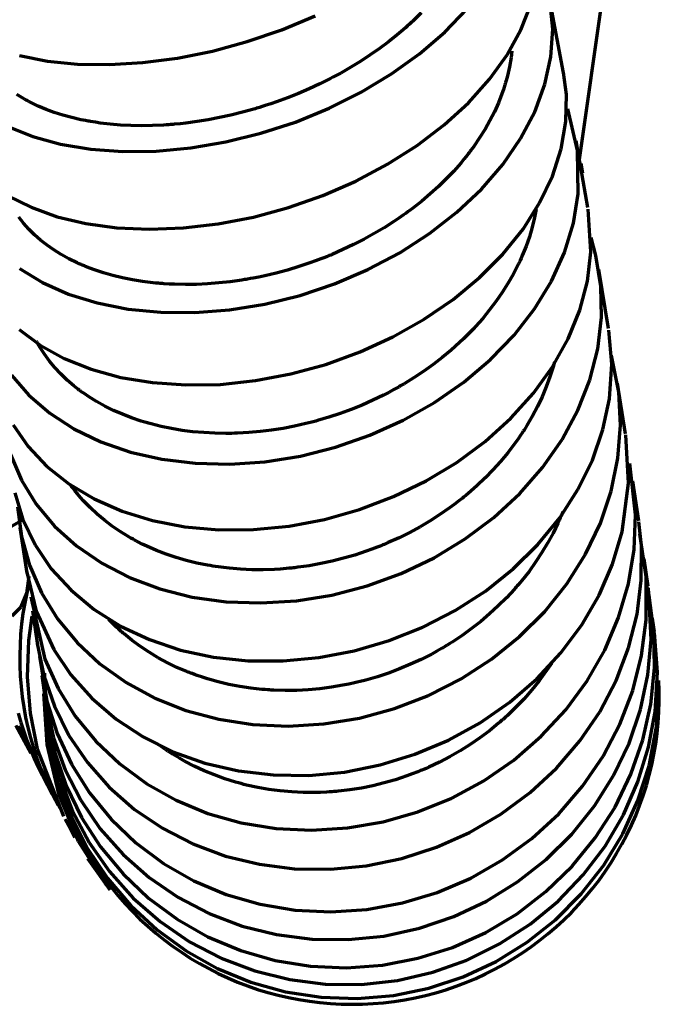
# Model space of a CAD drawing. Header units: millimetres. Extents: x 76 to 932, y 218 to 766.
# Tile 16 of 98: x 111 to 143, y 405 to 454. Entities that reach past the tile are written whole.
import ezdxf

# ---------------------------------------------------------------- set-up
doc = ezdxf.new("R2010")
doc.units = ezdxf.units.MM
doc.layers.add('Livello 1', color=18, linetype='Continuous', true_color=0x000000)

msp = doc.modelspace()

# ---------------------------------------------------------------- linework, layer by layer
at = {"layer": 'Livello 1', "color": 18, "lineweight": 70, "true_color": 0x000000}
for p, q in [((138.822, 447.333), (140.067, 456.057)), ((137.493, 453.817), (137.324, 455.422)), ((138.035, 451.654), (137.35, 455.284)), ((132.126, 453.679), (133.232, 454.833)), ((135.913, 453.792), (136.409, 455.059)), ((124.004, 453.796), (125.669, 454.494)), ((130.512, 454.212), (130.463, 454.166)), ((130.561, 454.258), (130.512, 454.212)), ((130.941, 454.632), (130.561, 454.258)), ((122.291, 453.207), (124.004, 453.796)), ((129.955, 453.715), (129.746, 453.538)), ((130.161, 453.894), (129.955, 453.715)), ((130.263, 453.983), (130.161, 453.894)), ((130.363, 454.074), (130.263, 453.983)), ((130.413, 454.12), (130.363, 454.074)), ((130.463, 454.166), (130.413, 454.12)), ((135.224, 452.543), (135.913, 453.792)), ((137.402, 452.452), (137.493, 453.817)), ((120.553, 452.734), (122.291, 453.207)), ((129.315, 453.196), (128.87, 452.864)), ((129.746, 453.538), (129.315, 453.196)), ((130.867, 452.593), (132.126, 453.679)), ((118.814, 452.385), (120.553, 452.734)), ((128.87, 452.864), (128.41, 452.54)), ((135.461, 452.734), (135.421, 452.406)), ((110.963, 452.508), (112.345, 452.236)), ((112.345, 452.236), (113.842, 452.085)), ((117.1, 452.159), (118.814, 452.385)), ((127.936, 452.229), (127.447, 451.93)), ((128.41, 452.54), (127.936, 452.229)), ((129.473, 451.594), (130.867, 452.593)), ((134.348, 451.33), (135.224, 452.543)), ((135.421, 452.406), (135.345, 451.954)), ((137.103, 451.079), (137.402, 452.452)), ((113.842, 452.085), (115.435, 452.06)), ((115.435, 452.06), (117.1, 452.159)), ((127.447, 451.93), (126.942, 451.64)), ((135.345, 451.954), (135.243, 451.506)), ((126.165, 451.235), (125.903, 451.104)), ((126.426, 451.365), (126.165, 451.235)), ((126.556, 451.432), (126.426, 451.365)), ((126.685, 451.503), (126.556, 451.432)), ((126.75, 451.538), (126.685, 451.503)), ((126.814, 451.57), (126.75, 451.538)), ((126.878, 451.605), (126.814, 451.57)), ((126.942, 451.64), (126.878, 451.605)), ((127.964, 450.688), (129.473, 451.594)), ((133.3, 450.162), (134.348, 451.33)), ((135.182, 451.277), (135.166, 451.22)), ((135.213, 451.39), (135.182, 451.277)), ((135.243, 451.506), (135.213, 451.39)), ((138.171, 450.575), (138.033, 451.665)), ((125.372, 450.857), (124.835, 450.628)), ((125.903, 451.104), (125.372, 450.857)), ((135.042, 450.825), (134.963, 450.6)), ((135.115, 451.051), (135.042, 450.825)), ((135.133, 451.108), (135.115, 451.051)), ((135.15, 451.164), (135.133, 451.108)), ((135.166, 451.22), (135.15, 451.164)), ((136.599, 449.718), (137.103, 451.079)), ((110.986, 450.473), (110.821, 450.578)), ((111.157, 450.37), (110.986, 450.473)), ((111.2, 450.346), (111.157, 450.37)), ((111.244, 450.321), (111.2, 450.346)), ((111.288, 450.296), (111.244, 450.321)), ((111.332, 450.271), (111.288, 450.296)), ((111.422, 450.226), (111.332, 450.271)), ((124.29, 450.409), (123.738, 450.204)), ((124.835, 450.628), (124.29, 450.409)), ((126.36, 449.887), (127.964, 450.688)), ((134.963, 450.6), (134.788, 450.155)), ((138.146, 449.227), (138.171, 450.575)), ((111.513, 450.176), (111.422, 450.226)), ((111.887, 449.996), (111.513, 450.176)), ((112.278, 449.834), (111.887, 449.996)), ((112.686, 449.682), (112.278, 449.834)), ((122.613, 449.845), (122.046, 449.686)), ((122.684, 449.866), (122.613, 449.845)), ((122.755, 449.887), (122.684, 449.866)), ((122.826, 449.908), (122.755, 449.887)), ((122.897, 449.929), (122.826, 449.908)), ((123.038, 449.972), (122.897, 449.929)), ((123.179, 450.017), (123.038, 449.972)), ((123.459, 450.109), (123.179, 450.017)), ((123.738, 450.204), (123.459, 450.109)), ((124.686, 449.203), (126.36, 449.887)), ((132.092, 449.061), (133.3, 450.162)), ((134.788, 450.155), (134.589, 449.714)), ((138.73, 447.781), (138.245, 449.852)), ((113.111, 449.548), (112.686, 449.682)), ((113.552, 449.425), (113.111, 449.548)), ((114.011, 449.319), (113.552, 449.425)), ((114.129, 449.294), (114.011, 449.319)), ((114.247, 449.273), (114.129, 449.294)), ((114.307, 449.259), (114.247, 449.273)), ((120.352, 449.315), (119.791, 449.224)), ((120.916, 449.421), (120.352, 449.315)), ((121.48, 449.545), (120.916, 449.421)), ((122.046, 449.686), (121.48, 449.545)), ((134.367, 449.277), (134.122, 448.843)), ((134.589, 449.714), (134.367, 449.277)), ((135.897, 448.384), (136.599, 449.718)), ((110.377, 448.973), (111.621, 448.476)), ((114.367, 449.248), (114.307, 449.259)), ((114.427, 449.238), (114.367, 449.248)), ((114.488, 449.227), (114.427, 449.238)), ((114.731, 449.188), (114.488, 449.227)), ((114.976, 449.153), (114.731, 449.188)), ((115.475, 449.093), (114.976, 449.153)), ((115.984, 449.051), (115.475, 449.093)), ((116.502, 449.026), (115.984, 449.051)), ((117.03, 449.019), (116.502, 449.026)), ((117.567, 449.026), (117.03, 449.019)), ((118.115, 449.051), (117.567, 449.026)), ((118.253, 449.058), (118.115, 449.051)), ((118.392, 449.068), (118.253, 449.058)), ((118.462, 449.072), (118.392, 449.068)), ((118.532, 449.079), (118.462, 449.072)), ((118.601, 449.086), (118.532, 449.079)), ((118.671, 449.09), (118.601, 449.086)), ((118.95, 449.118), (118.671, 449.09)), ((119.23, 449.15), (118.95, 449.118)), ((119.791, 449.224), (119.23, 449.15)), ((122.965, 448.642), (124.686, 449.203)), ((130.744, 448.035), (132.092, 449.061)), ((134.122, 448.843), (133.854, 448.416)), ((137.914, 447.866), (138.146, 449.227)), ((111.621, 448.476), (113.002, 448.102)), ((121.22, 448.211), (122.965, 448.642)), ((133.854, 448.416), (133.563, 447.993)), ((135.01, 447.093), (135.897, 448.384)), ((113.002, 448.102), (114.499, 447.851)), ((114.499, 447.851), (116.093, 447.735)), ((117.76, 447.756), (119.477, 447.915)), ((119.477, 447.915), (121.22, 448.211)), ((129.273, 447.1), (130.744, 448.035)), ((133.487, 447.887), (133.409, 447.781)), ((133.563, 447.993), (133.487, 447.887)), ((137.478, 446.507), (137.914, 447.866)), ((139.246, 444.952), (138.658, 448.268)), ((116.093, 447.735), (117.76, 447.756)), ((133.085, 447.368), (132.916, 447.163)), ((133.249, 447.573), (133.085, 447.368)), ((133.29, 447.626), (133.249, 447.573)), ((133.33, 447.675), (133.29, 447.626)), ((133.37, 447.728), (133.33, 447.675)), ((133.409, 447.781), (133.37, 447.728)), ((138.76, 445.636), (138.73, 447.781)), ((127.7, 446.267), (129.273, 447.1)), ((132.916, 447.163), (132.563, 446.765)), ((133.948, 445.865), (135.01, 447.093)), ((138.987, 446.663), (138.912, 447.139)), ((132.192, 446.373), (131.803, 445.996)), ((132.563, 446.765), (132.192, 446.373)), ((136.842, 445.174), (137.478, 446.507)), ((126.047, 445.548), (127.7, 446.267)), ((131.803, 445.996), (131.396, 445.625)), ((132.728, 444.715), (133.948, 445.865)), ((110.382, 445.537), (111.531, 444.959)), ((124.339, 444.948), (126.047, 445.548)), ((131.396, 445.625), (130.971, 445.266)), ((138.519, 444.168), (138.76, 445.636)), ((111.531, 444.959), (112.829, 444.493)), ((122.597, 444.475), (124.339, 444.948)), ((130.47, 444.87), (130.413, 444.828)), ((130.527, 444.916), (130.47, 444.87)), ((130.971, 445.266), (130.527, 444.916)), ((136.018, 443.876), (136.842, 445.174)), ((111.156, 444.168), (110.92, 444.468)), ((112.829, 444.493), (114.257, 444.154)), ((120.847, 444.137), (122.597, 444.475)), ((129.83, 444.412), (129.592, 444.253)), ((130.065, 444.578), (129.83, 444.412)), ((130.182, 444.659), (130.065, 444.578)), ((130.298, 444.743), (130.182, 444.659)), ((130.355, 444.786), (130.298, 444.743)), ((130.413, 444.828), (130.355, 444.786)), ((131.366, 443.653), (132.728, 444.715)), ((136.589, 444.447), (136.472, 443.971)), ((136.67, 444.86), (136.589, 444.447)), ((139.391, 442.743), (139.263, 444.86)), ((111.283, 444.02), (111.156, 444.168)), ((111.416, 443.876), (111.283, 444.02)), ((114.257, 444.154), (115.795, 443.943)), ((115.795, 443.943), (117.422, 443.872)), ((117.422, 443.872), (119.114, 443.936)), ((119.114, 443.936), (120.847, 444.137)), ((129.107, 443.943), (128.61, 443.65)), ((129.592, 444.253), (129.107, 443.943)), ((136.472, 443.971), (136.331, 443.495)), ((138.072, 442.711), (138.519, 444.168)), ((111.45, 443.84), (111.416, 443.876)), ((111.485, 443.805), (111.45, 443.84)), ((111.52, 443.77), (111.485, 443.805)), ((111.555, 443.734), (111.52, 443.77)), ((111.627, 443.664), (111.555, 443.734)), ((111.7, 443.597), (111.627, 443.664)), ((112.004, 443.329), (111.7, 443.597)), ((128.61, 443.65), (128.103, 443.368)), ((129.883, 442.701), (131.366, 443.653)), ((135.016, 442.634), (136.018, 443.876)), ((136.331, 443.495), (136.166, 443.022)), ((139.644, 442.567), (139.403, 443.449)), ((112.328, 443.075), (112.004, 443.329)), ((112.671, 442.838), (112.328, 443.075)), ((127.583, 443.103), (127.053, 442.853)), ((128.103, 443.368), (127.583, 443.103)), ((136.166, 443.022), (135.975, 442.553)), ((113.035, 442.613), (112.671, 442.838)), ((113.418, 442.401), (113.035, 442.613)), ((126.098, 442.447), (125.96, 442.394)), ((126.236, 442.503), (126.098, 442.447)), ((126.304, 442.528), (126.236, 442.503)), ((126.373, 442.556), (126.304, 442.528)), ((126.442, 442.584), (126.373, 442.556)), ((126.51, 442.613), (126.442, 442.584)), ((127.053, 442.853), (126.51, 442.613)), ((128.298, 441.861), (129.883, 442.701)), ((133.85, 441.463), (135.016, 442.634)), ((135.924, 442.433), (135.871, 442.316)), ((135.975, 442.553), (135.924, 442.433)), ((137.425, 441.286), (138.072, 442.711)), ((139.217, 441.286), (139.391, 442.743)), ((139.884, 441.039), (139.644, 442.567)), ((113.821, 442.203), (113.418, 442.401)), ((113.925, 442.154), (113.821, 442.203)), ((114.03, 442.108), (113.925, 442.154)), ((114.083, 442.087), (114.03, 442.108)), ((114.137, 442.062), (114.083, 442.087)), ((114.19, 442.041), (114.137, 442.062)), ((114.244, 442.02), (114.19, 442.041)), ((114.462, 441.932), (114.244, 442.02)), ((114.683, 441.851), (114.462, 441.932)), ((124.849, 442.006), (124.289, 441.837)), ((125.406, 442.189), (124.849, 442.006)), ((125.683, 442.288), (125.406, 442.189)), ((125.96, 442.394), (125.683, 442.288)), ((135.76, 442.083), (135.643, 441.851)), ((135.788, 442.14), (135.76, 442.083)), ((135.816, 442.2), (135.788, 442.14)), ((135.843, 442.256), (135.816, 442.2)), ((135.871, 442.316), (135.843, 442.256)), ((110.955, 441.914), (112.101, 441.219)), ((115.136, 441.702), (114.683, 441.851)), ((115.602, 441.568), (115.136, 441.702)), ((116.082, 441.452), (115.602, 441.568)), ((116.575, 441.353), (116.082, 441.452)), ((122.588, 441.434), (122.445, 441.41)), ((122.873, 441.491), (122.588, 441.434)), ((123.158, 441.551), (122.873, 441.491)), ((123.725, 441.685), (123.158, 441.551)), ((124.289, 441.837), (123.725, 441.685)), ((126.635, 441.152), (128.298, 441.861)), ((132.536, 440.376), (133.85, 441.463)), ((135.521, 441.618), (135.261, 441.166)), ((135.643, 441.851), (135.521, 441.618)), ((140.273, 438.93), (139.781, 441.868)), ((112.101, 441.219), (113.396, 440.644)), ((117.081, 441.272), (116.575, 441.353)), ((117.6, 441.205), (117.081, 441.272)), ((117.732, 441.191), (117.6, 441.205)), ((117.865, 441.18), (117.732, 441.191)), ((117.931, 441.173), (117.865, 441.18)), ((117.998, 441.17), (117.931, 441.173)), ((118.065, 441.163), (117.998, 441.17)), ((118.132, 441.159), (118.065, 441.163)), ((118.401, 441.142), (118.132, 441.159)), ((118.671, 441.127), (118.401, 441.142)), ((119.215, 441.117), (118.671, 441.127)), ((119.764, 441.124), (119.215, 441.117)), ((120.319, 441.152), (119.764, 441.124)), ((120.879, 441.194), (120.319, 441.152)), ((121.444, 441.254), (120.879, 441.194)), ((122.015, 441.336), (121.444, 441.254)), ((122.086, 441.346), (122.015, 441.336)), ((122.158, 441.36), (122.086, 441.346)), ((122.23, 441.371), (122.158, 441.36)), ((122.301, 441.385), (122.23, 441.371)), ((122.445, 441.41), (122.301, 441.385)), ((124.917, 440.577), (126.635, 441.152)), ((135.261, 441.166), (134.979, 440.718)), ((136.587, 439.91), (137.425, 441.286)), ((138.839, 439.836), (139.217, 441.286)), ((139.914, 439.487), (139.884, 441.039)), ((113.396, 440.644), (114.822, 440.2)), ((123.169, 440.143), (124.917, 440.577)), ((134.979, 440.718), (134.677, 440.284)), ((114.822, 440.2), (116.359, 439.896)), ((121.414, 439.857), (123.169, 440.143)), ((131.094, 439.388), (132.536, 440.376)), ((134.677, 440.284), (134.353, 439.854)), ((116.359, 439.896), (117.986, 439.734)), ((117.986, 439.734), (119.679, 439.72)), ((119.679, 439.72), (121.414, 439.857)), ((134.353, 439.854), (134.008, 439.434)), ((135.57, 438.605), (136.587, 439.91)), ((138.259, 438.411), (138.839, 439.836)), ((139.733, 437.924), (139.914, 439.487)), ((129.543, 438.517), (131.094, 439.388)), ((133.642, 439.021), (133.547, 438.919)), ((134.008, 439.434), (133.642, 439.021)), ((110.935, 438.887), (111.978, 438.104)), ((127.905, 437.765), (129.543, 438.517)), ((133.254, 438.619), (133.054, 438.422)), ((133.304, 438.669), (133.254, 438.619)), ((133.353, 438.718), (133.304, 438.669)), ((133.402, 438.767), (133.353, 438.718)), ((133.451, 438.82), (133.402, 438.767)), ((133.547, 438.919), (133.451, 438.82)), ((134.39, 437.381), (135.57, 438.605)), ((140.43, 437.152), (140.286, 438.852)), ((111.815, 438.263), (111.808, 438.277)), ((111.84, 438.217), (111.815, 438.263)), ((111.865, 438.171), (111.84, 438.217)), ((111.917, 438.083), (111.865, 438.171)), ((111.97, 437.995), (111.917, 438.083)), ((111.978, 438.104), (113.182, 437.441)), ((132.85, 438.228), (132.43, 437.854)), ((133.054, 438.422), (132.85, 438.228)), ((137.485, 437.028), (138.259, 438.411)), ((112.195, 437.646), (111.97, 437.995)), ((112.443, 437.307), (112.195, 437.646)), ((126.202, 437.145), (127.905, 437.765)), ((132.43, 437.854), (131.994, 437.49)), ((139.342, 436.376), (139.733, 437.924)), ((140.779, 435.762), (140.422, 437.589)), ((112.713, 436.982), (112.443, 437.307)), ((113.182, 437.441), (114.53, 436.901)), ((124.46, 436.668), (126.202, 437.145)), ((131.543, 437.141), (131.077, 436.809)), ((131.994, 437.49), (131.543, 437.141)), ((133.062, 436.256), (134.39, 437.381)), ((136.53, 435.705), (137.485, 437.028)), ((137.508, 437.025), (137.35, 436.524)), ((137.575, 437.268), (137.508, 437.025)), ((140.317, 435.434), (140.43, 437.152)), ((110.56, 436.615), (111.422, 435.614)), ((113.005, 436.668), (112.713, 436.982)), ((113.32, 436.365), (113.005, 436.668)), ((114.53, 436.901), (116.002, 436.495)), ((122.701, 436.337), (124.46, 436.668)), ((131.077, 436.809), (130.595, 436.488)), ((113.656, 436.079), (113.32, 436.365)), ((113.743, 436.009), (113.656, 436.079)), ((116.002, 436.495), (117.578, 436.234)), ((117.578, 436.234), (119.236, 436.118)), ((119.236, 436.118), (120.952, 436.15)), ((120.952, 436.15), (122.701, 436.337)), ((129.907, 436.069), (129.843, 436.033)), ((129.971, 436.107), (129.907, 436.069)), ((130.035, 436.143), (129.971, 436.107)), ((130.098, 436.182), (130.035, 436.143)), ((130.595, 436.488), (130.098, 436.182)), ((131.607, 435.247), (133.062, 436.256)), ((137.35, 436.524), (137.169, 436.026)), ((138.748, 434.862), (139.342, 436.376)), ((141.114, 433.691), (140.721, 436.185)), ((111.422, 435.614), (112.46, 434.714)), ((113.833, 435.938), (113.743, 436.009)), ((113.877, 435.903), (113.833, 435.938)), ((113.923, 435.868), (113.877, 435.903)), ((113.969, 435.836), (113.923, 435.868)), ((114.015, 435.8), (113.969, 435.836)), ((114.202, 435.67), (114.015, 435.8)), ((114.393, 435.539), (114.202, 435.67)), ((129.067, 435.614), (128.539, 435.36)), ((129.328, 435.748), (129.067, 435.614)), ((129.587, 435.889), (129.328, 435.748)), ((129.715, 435.959), (129.587, 435.889)), ((129.843, 436.033), (129.715, 435.959)), ((135.407, 434.46), (136.53, 435.705)), ((137.169, 436.026), (136.965, 435.536)), ((140.866, 434.121), (140.779, 435.762)), ((114.788, 435.296), (114.393, 435.539)), ((115.2, 435.067), (114.788, 435.296)), ((115.628, 434.855), (115.2, 435.067)), ((128.003, 435.12), (127.46, 434.901)), ((128.539, 435.36), (128.003, 435.12)), ((130.043, 434.365), (131.607, 435.247)), ((136.965, 435.536), (136.737, 435.053)), ((139.994, 433.895), (140.317, 435.434)), ((112.46, 434.714), (113.659, 433.934)), ((116.073, 434.661), (115.628, 434.855)), ((116.534, 434.485), (116.073, 434.661)), ((126.908, 434.696), (126.349, 434.513)), ((127.46, 434.901), (126.908, 434.696)), ((136.486, 434.576), (136.211, 434.104)), ((136.737, 435.053), (136.486, 434.576)), ((137.961, 433.398), (138.748, 434.862)), ((110.642, 434.128), (111.384, 433.049)), ((117.012, 434.322), (116.534, 434.485)), ((117.134, 434.284), (117.012, 434.322)), ((117.257, 434.248), (117.134, 434.284)), ((117.319, 434.231), (117.257, 434.248)), ((117.382, 434.213), (117.319, 434.231)), ((117.444, 434.195), (117.382, 434.213)), ((117.506, 434.178), (117.444, 434.195)), ((117.757, 434.114), (117.506, 434.178)), ((118.011, 434.054), (117.757, 434.114)), ((124.926, 434.128), (124.641, 434.068)), ((125.211, 434.195), (124.926, 434.128)), ((125.354, 434.231), (125.211, 434.195)), ((125.497, 434.266), (125.354, 434.231)), ((125.568, 434.287), (125.497, 434.266)), ((125.639, 434.305), (125.568, 434.287)), ((125.711, 434.326), (125.639, 434.305)), ((125.782, 434.344), (125.711, 434.326)), ((126.349, 434.513), (125.782, 434.344)), ((128.393, 433.624), (130.043, 434.365)), ((134.13, 433.31), (135.407, 434.46)), ((136.211, 434.104), (136.139, 433.987)), ((140.741, 432.47), (140.866, 434.121)), ((113.659, 433.934), (115.002, 433.289)), ((118.525, 433.948), (118.011, 434.054)), ((119.048, 433.86), (118.525, 433.948)), ((119.58, 433.793), (119.048, 433.86)), ((120.121, 433.747), (119.58, 433.793)), ((120.672, 433.716), (120.121, 433.747)), ((121.231, 433.709), (120.672, 433.716)), ((121.302, 433.709), (121.231, 433.709)), ((121.372, 433.709), (121.302, 433.709)), ((121.443, 433.709), (121.372, 433.709)), ((121.514, 433.712), (121.443, 433.709)), ((121.655, 433.716), (121.514, 433.712)), ((121.797, 433.719), (121.655, 433.716)), ((122.081, 433.733), (121.797, 433.719)), ((122.364, 433.751), (122.081, 433.733)), ((122.932, 433.8), (122.364, 433.751)), ((123.501, 433.871), (122.932, 433.8)), ((124.071, 433.959), (123.501, 433.871)), ((124.641, 434.068), (124.071, 433.959)), ((126.682, 433.028), (128.393, 433.624)), ((135.913, 433.638), (135.755, 433.409)), ((135.951, 433.698), (135.913, 433.638)), ((135.989, 433.754), (135.951, 433.698)), ((136.028, 433.814), (135.989, 433.754)), ((136.065, 433.871), (136.028, 433.814)), ((136.139, 433.987), (136.065, 433.871)), ((139.468, 432.379), (139.994, 433.895)), ((141.264, 431.225), (141.123, 433.631)), ((115.002, 433.289), (116.471, 432.781)), ((132.718, 432.269), (134.13, 433.31)), ((135.593, 433.183), (135.254, 432.742)), ((135.755, 433.409), (135.593, 433.183)), ((136.99, 432.012), (137.961, 433.398)), ((110.508, 432.657), (111.049, 431.384)), ((111.384, 433.049), (112.311, 432.068)), ((116.471, 432.781), (118.044, 432.424)), ((124.932, 432.583), (126.682, 433.028)), ((135.254, 432.742), (134.896, 432.312)), ((118.044, 432.424), (119.701, 432.22)), ((119.701, 432.22), (121.417, 432.181)), ((121.417, 432.181), (123.169, 432.301)), ((123.169, 432.301), (124.932, 432.583)), ((131.191, 431.348), (132.718, 432.269)), ((134.896, 432.312), (134.52, 431.895)), ((138.747, 430.911), (139.468, 432.379)), ((140.406, 430.837), (140.741, 432.47)), ((141.615, 429.659), (141.323, 432.206)), ((112.311, 432.068), (113.411, 431.197)), ((134.52, 431.895), (134.124, 431.493)), ((135.85, 430.713), (136.99, 432.012)), ((111.049, 431.384), (111.784, 430.191)), ((113.411, 431.197), (114.667, 430.452)), ((113.551, 431.073), (113.469, 431.186)), ((129.569, 430.562), (131.191, 431.348)), ((134.124, 431.493), (133.71, 431.098)), ((140.944, 428.808), (141.264, 431.225)), ((141.771, 429.359), (141.478, 431.331)), ((110.715, 430.749), (111.123, 429.419)), ((113.62, 430.978), (113.551, 431.073)), ((113.69, 430.886), (113.62, 430.978)), ((113.726, 430.84), (113.69, 430.886)), ((113.762, 430.798), (113.726, 430.84)), ((113.799, 430.752), (113.762, 430.798)), ((113.836, 430.706), (113.799, 430.752)), ((113.987, 430.526), (113.836, 430.706)), ((133.277, 430.72), (133.166, 430.625)), ((133.71, 431.098), (133.277, 430.72)), ((134.557, 429.521), (135.85, 430.713)), ((137.839, 429.507), (138.747, 430.911)), ((139.865, 429.235), (140.406, 430.837)), ((111.784, 430.191), (112.705, 429.094)), ((114.143, 430.354), (113.987, 430.526)), ((114.469, 430.018), (114.143, 430.354)), ((114.667, 430.452), (116.062, 429.842)), ((127.876, 429.92), (129.569, 430.562)), ((132.594, 430.177), (132.359, 430.004)), ((132.825, 430.354), (132.594, 430.177)), ((132.883, 430.399), (132.825, 430.354)), ((132.94, 430.442), (132.883, 430.399)), ((132.997, 430.488), (132.94, 430.442)), ((133.053, 430.534), (132.997, 430.488)), ((133.166, 430.625), (133.053, 430.534)), ((110.855, 430.061), (111.049, 428.583)), ((114.815, 429.694), (114.469, 430.018)), ((115.181, 429.391), (114.815, 429.694)), ((116.062, 429.842), (117.576, 429.376)), ((126.135, 429.426), (127.876, 429.92)), ((132.359, 430.004), (131.881, 429.673)), ((137.948, 429.697), (137.921, 429.63)), ((137.974, 429.761), (137.948, 429.697)), ((137.989, 429.8), (137.974, 429.761)), ((110.417, 429.013), (111.142, 429.422)), ((111.123, 429.419), (111.733, 428.156)), ((115.566, 429.098), (115.181, 429.391)), ((117.576, 429.376), (119.187, 429.066)), ((124.371, 429.094), (126.135, 429.426)), ((131.391, 429.359), (130.889, 429.062)), ((131.881, 429.673), (131.391, 429.359)), ((133.13, 428.456), (134.557, 429.521)), ((136.758, 428.188), (137.839, 429.507)), ((137.752, 429.249), (137.507, 428.745)), ((137.809, 429.376), (137.752, 429.249)), ((137.866, 429.503), (137.809, 429.376)), ((137.893, 429.567), (137.866, 429.503)), ((137.921, 429.63), (137.893, 429.567)), ((139.126, 427.694), (139.865, 429.235)), ((141.544, 427.934), (141.615, 429.659)), ((141.905, 428.11), (141.778, 429.316)), ((110.968, 429.027), (111.317, 426.762)), ((112.705, 429.094), (113.797, 428.11)), ((115.97, 428.823), (115.566, 429.098)), ((116.394, 428.561), (115.97, 428.823)), ((119.187, 429.066), (120.873, 428.911)), ((120.873, 428.911), (122.609, 428.921)), ((122.609, 428.921), (124.371, 429.094)), ((130.375, 428.78), (129.849, 428.519)), ((130.889, 429.062), (130.375, 428.78)), ((137.507, 428.745), (137.24, 428.255)), ((140.471, 427.21), (140.944, 428.808)), ((142.141, 426.586), (141.823, 428.713)), ((111.049, 428.583), (111.448, 427.147)), ((116.503, 428.502), (116.394, 428.561)), ((116.613, 428.438), (116.503, 428.502)), ((116.669, 428.41), (116.613, 428.438)), ((116.725, 428.378), (116.669, 428.41)), ((116.781, 428.35), (116.725, 428.378)), ((116.837, 428.318), (116.781, 428.35)), ((117.064, 428.205), (116.837, 428.318)), ((129.173, 428.216), (129.105, 428.188)), ((129.242, 428.248), (129.173, 428.216)), ((129.31, 428.276), (129.242, 428.248)), ((129.849, 428.519), (129.31, 428.276)), ((131.589, 427.524), (133.13, 428.456)), ((137.24, 428.255), (136.952, 427.775)), ((111.733, 428.156), (112.536, 426.978)), ((113.797, 428.11), (115.045, 427.253)), ((117.294, 428.092), (117.064, 428.205)), ((117.765, 427.888), (117.294, 428.092)), ((118.248, 427.704), (117.765, 427.888)), ((128.207, 427.845), (127.649, 427.658)), ((128.484, 427.944), (128.207, 427.845)), ((128.761, 428.05), (128.484, 427.944)), ((128.899, 428.103), (128.761, 428.05)), ((129.036, 428.159), (128.899, 428.103)), ((129.105, 428.188), (129.036, 428.159)), ((135.52, 426.97), (136.758, 428.188)), ((136.952, 427.775), (136.642, 427.302)), ((141.262, 426.223), (141.544, 427.934)), ((141.901, 426.406), (141.905, 428.11)), ((115.045, 427.253), (116.434, 426.537)), ((118.744, 427.535), (118.248, 427.704)), ((119.253, 427.39), (118.744, 427.535)), ((119.774, 427.26), (119.253, 427.39)), ((120.308, 427.154), (119.774, 427.26)), ((125.952, 427.228), (125.378, 427.126)), ((126.522, 427.351), (125.952, 427.228)), ((127.087, 427.496), (126.522, 427.351)), ((127.649, 427.658), (127.087, 427.496)), ((129.956, 426.745), (131.589, 427.524)), ((136.642, 427.302), (136.312, 426.843)), ((138.201, 426.226), (139.126, 427.694)), ((142.243, 426.103), (142.047, 427.468)), ((111.301, 426.875), (111.786, 424.857)), ((111.448, 427.147), (112.049, 425.775)), ((112.536, 426.978), (113.521, 425.902)), ((120.444, 427.129), (120.308, 427.154)), ((120.58, 427.105), (120.444, 427.129)), ((120.716, 427.083), (120.58, 427.105)), ((120.853, 427.066), (120.716, 427.083)), ((121.127, 427.03), (120.853, 427.066)), ((121.403, 426.999), (121.127, 427.03)), ((121.958, 426.953), (121.403, 426.999)), ((122.517, 426.928), (121.958, 426.953)), ((123.081, 426.925), (122.517, 426.928)), ((123.65, 426.942), (123.081, 426.925)), ((123.935, 426.96), (123.65, 426.942)), ((124.223, 426.985), (123.935, 426.96)), ((124.367, 426.995), (124.223, 426.985)), ((124.511, 427.009), (124.367, 426.995)), ((124.583, 427.02), (124.511, 427.009)), ((124.656, 427.027), (124.583, 427.02)), ((124.728, 427.034), (124.656, 427.027)), ((124.8, 427.045), (124.728, 427.034)), ((125.378, 427.126), (124.8, 427.045)), ((128.252, 426.12), (129.956, 426.745)), ((134.14, 425.866), (135.52, 426.97)), ((136.312, 426.843), (135.958, 426.392)), ((139.801, 425.662), (140.471, 427.21)), ((111.314, 425.736), (111.435, 426.611)), ((111.438, 426.272), (111.317, 425.767)), ((116.434, 426.537), (117.942, 425.972)), ((135.867, 426.283), (135.774, 426.17)), ((135.958, 426.392), (135.867, 426.283)), ((141.688, 424.706), (141.901, 426.406)), ((142.147, 424.427), (142.141, 426.586)), ((142.287, 425.644), (142.15, 426.272)), ((111.04, 425.087), (111.317, 425.757)), ((111.317, 425.767), (111.214, 425.258)), ((112.049, 425.775), (112.843, 424.487)), ((113.521, 425.902), (114.675, 424.946)), ((117.942, 425.972), (119.549, 425.566)), ((126.504, 425.665), (128.252, 426.12)), ((132.638, 424.896), (134.14, 425.866)), ((135.583, 425.954), (135.389, 425.739)), ((135.631, 426.007), (135.583, 425.954)), ((135.679, 426.06), (135.631, 426.007)), ((135.727, 426.117), (135.679, 426.06)), ((135.774, 426.17), (135.727, 426.117)), ((137.102, 424.854), (138.201, 426.226)), ((140.774, 424.547), (141.262, 426.223)), ((142.397, 423.457), (142.255, 426.018)), ((111.512, 425.577), (112.221, 422.476)), ((119.549, 425.566), (121.233, 425.33)), ((121.233, 425.33), (122.969, 425.27)), ((122.969, 425.27), (124.734, 425.379)), ((124.734, 425.379), (126.504, 425.665)), ((135.19, 425.528), (134.78, 425.122)), ((135.389, 425.739), (135.19, 425.528)), ((138.941, 424.18), (139.801, 425.662)), ((142.53, 423.848), (142.287, 425.644)), ((110.59, 424.639), (111.04, 425.087)), ((111.214, 425.258), (111.129, 424.745)), ((111.597, 424.879), (111.85, 423.168)), ((111.786, 424.857), (112.656, 422.959)), ((114.675, 424.946), (115.981, 424.124)), ((131.035, 424.071), (132.638, 424.896)), ((134.78, 425.122), (134.354, 424.73)), ((135.844, 423.598), (137.102, 424.854)), ((111.129, 424.745), (111.061, 424.23)), ((111.574, 424.61), (111.409, 423.407)), ((112.843, 424.487), (113.818, 423.305)), ((115.783, 424.074), (115.406, 424.452)), ((133.912, 424.353), (133.454, 423.997)), ((134.354, 424.73), (133.912, 424.353)), ((140.083, 422.931), (140.774, 424.547)), ((141.269, 423.037), (141.688, 424.706)), ((141.916, 422.66), (142.147, 424.427)), ((142.554, 423.841), (142.466, 424.505)), ((111.061, 424.23), (111.012, 423.713)), ((115.877, 423.986), (115.783, 424.074)), ((115.971, 423.901), (115.877, 423.986)), ((116.019, 423.859), (115.971, 423.901)), ((115.981, 424.124), (117.42, 423.45)), ((116.067, 423.817), (116.019, 423.859)), ((116.115, 423.774), (116.067, 423.817)), ((129.354, 423.397), (131.035, 424.071)), ((133.454, 423.997), (132.981, 423.654)), ((137.903, 422.787), (138.941, 424.18)), ((142.581, 423.52), (142.454, 424.205)), ((142.561, 422.039), (142.53, 423.848)), ((142.702, 421.834), (142.559, 423.806)), ((111.012, 423.713), (110.98, 423.194)), ((111.409, 423.407), (111.34, 421.594)), ((116.164, 423.732), (116.115, 423.774)), ((116.361, 423.57), (116.164, 423.732)), ((116.561, 423.407), (116.361, 423.57)), ((116.975, 423.104), (116.561, 423.407)), ((117.42, 423.45), (118.972, 422.931)), ((127.618, 422.889), (129.354, 423.397)), ((132.491, 423.326), (132.366, 423.249)), ((132.981, 423.654), (132.491, 423.326)), ((134.447, 422.473), (135.844, 423.598)), ((142.234, 421.7), (142.397, 423.457)), ((110.98, 423.194), (110.966, 422.675)), ((111.838, 423.256), (112.16, 421.665)), ((112.656, 422.959), (113.518, 421.689)), ((113.818, 423.305), (114.961, 422.24)), ((117.406, 422.818), (116.975, 423.104)), ((117.852, 422.547), (117.406, 422.818)), ((118.972, 422.931), (120.614, 422.575)), ((125.851, 422.55), (127.618, 422.889)), ((131.729, 422.871), (131.47, 422.73)), ((131.985, 423.019), (131.729, 422.871)), ((132.049, 423.055), (131.985, 423.019)), ((132.113, 423.093), (132.049, 423.055)), ((132.176, 423.132), (132.113, 423.093)), ((132.24, 423.171), (132.176, 423.132)), ((132.366, 423.249), (132.24, 423.171)), ((139.203, 421.393), (140.083, 422.931)), ((140.648, 421.414), (141.269, 423.037)), ((110.966, 422.675), (110.97, 422.156)), ((111.952, 422.631), (112.319, 420.381)), ((112.221, 422.476), (112.879, 421.016)), ((118.315, 422.3), (117.852, 422.547)), ((120.614, 422.575), (122.325, 422.391)), ((122.325, 422.391), (124.078, 422.384)), ((124.078, 422.384), (125.851, 422.55)), ((130.945, 422.462), (130.412, 422.219)), ((131.47, 422.73), (130.945, 422.462)), ((132.93, 421.492), (134.447, 422.473)), ((136.702, 421.499), (137.903, 422.787)), ((141.476, 420.924), (141.916, 422.66)), ((110.97, 422.156), (110.992, 421.637)), ((114.961, 422.24), (116.257, 421.315)), ((118.793, 422.067), (118.315, 422.3)), ((119.288, 421.855), (118.793, 422.067)), ((119.351, 421.83), (119.288, 421.855)), ((129.871, 421.989), (129.322, 421.785)), ((130.412, 422.219), (129.871, 421.989)), ((137.448, 422.271), (136.817, 421.39)), ((142.379, 420.236), (142.561, 422.039)), ((110.992, 421.637), (111.032, 421.119)), ((111.34, 421.594), (111.484, 419.788)), ((112.062, 421.665), (112.213, 420.603)), ((112.16, 421.665), (112.689, 420.13)), ((112.202, 421.774), (112.228, 420.772)), ((113.518, 421.689), (114.558, 420.529)), ((119.414, 421.806), (119.351, 421.83)), ((119.478, 421.781), (119.414, 421.806)), ((119.542, 421.756), (119.478, 421.781)), ((119.669, 421.711), (119.542, 421.756)), ((119.797, 421.665), (119.669, 421.711)), ((120.056, 421.577), (119.797, 421.665)), ((120.316, 421.495), (120.056, 421.577)), ((120.843, 421.347), (120.316, 421.495)), ((121.378, 421.22), (120.843, 421.347)), ((127.91, 421.361), (127.767, 421.326)), ((127.982, 421.379), (127.91, 421.361)), ((128.054, 421.4), (127.982, 421.379)), ((128.125, 421.418), (128.054, 421.4)), ((128.197, 421.435), (128.125, 421.418)), ((128.764, 421.601), (128.197, 421.435)), ((129.322, 421.785), (128.764, 421.601)), ((131.314, 420.673), (132.93, 421.492)), ((135.356, 420.338), (136.702, 421.499)), ((136.817, 421.39), (136.452, 420.941)), ((138.145, 419.954), (139.203, 421.393)), ((139.834, 419.862), (140.648, 421.414)), ((141.864, 419.971), (142.234, 421.7)), ((142.589, 419.858), (142.702, 421.834)), ((142.795, 420.893), (142.776, 421.421)), ((111.032, 421.119), (111.09, 420.603)), ((112.879, 421.016), (113.727, 419.647)), ((116.257, 421.315), (117.687, 420.539)), ((121.922, 421.114), (121.378, 421.22)), ((122.475, 421.03), (121.922, 421.114)), ((122.755, 420.998), (122.475, 421.03)), ((123.036, 420.97), (122.755, 420.998)), ((123.178, 420.959), (123.036, 420.97)), ((123.32, 420.949), (123.178, 420.959)), ((123.391, 420.945), (123.32, 420.949)), ((123.463, 420.938), (123.391, 420.945)), ((123.534, 420.934), (123.463, 420.938)), ((123.606, 420.931), (123.534, 420.934)), ((124.18, 420.917), (123.606, 420.931)), ((124.754, 420.924), (124.18, 420.917)), ((125.328, 420.952), (124.754, 420.924)), ((125.902, 421.005), (125.328, 420.952)), ((126.475, 421.079), (125.902, 421.005)), ((127.049, 421.174), (126.475, 421.079)), ((127.337, 421.231), (127.049, 421.174)), ((127.623, 421.294), (127.337, 421.231)), ((127.767, 421.326), (127.623, 421.294)), ((136.452, 420.941), (136.067, 420.504)), ((140.834, 419.245), (141.476, 420.924)), ((142.659, 419.111), (142.78, 421.09)), ((142.797, 420.363), (142.795, 420.893)), ((111.09, 420.603), (111.166, 420.089)), ((112.149, 420.751), (112.316, 418.236)), ((112.204, 420.67), (112.646, 418.567)), ((112.319, 420.381), (112.832, 418.779)), ((114.558, 420.529), (115.762, 419.495)), ((117.687, 420.539), (119.231, 419.925)), ((129.621, 420.021), (131.314, 420.673)), ((136.067, 420.504), (135.664, 420.084)), ((111.166, 420.089), (111.26, 419.578)), ((112.304, 419.936), (112.358, 419.534)), ((112.309, 419.954), (112.315, 419.83)), ((112.689, 420.13), (113.416, 418.68)), ((119.231, 419.925), (120.868, 419.485)), ((127.877, 419.545), (129.621, 420.021)), ((133.881, 419.315), (135.356, 420.338)), ((135.664, 420.084), (135.241, 419.679)), ((136.924, 418.638), (138.145, 419.954)), ((141.29, 418.292), (141.864, 419.971)), ((141.985, 418.461), (142.379, 420.236)), ((142.78, 419.835), (142.797, 420.363)), ((110.889, 419.785), (111.02, 419.326)), ((111.26, 419.578), (111.371, 419.07)), ((111.484, 419.788), (111.839, 418.01)), ((112.315, 419.83), (112.516, 418.059)), ((112.317, 419.827), (112.348, 419.559)), ((112.337, 419.679), (112.53, 418.275)), ((112.358, 419.534), (112.719, 417.826)), ((113.727, 419.647), (114.753, 418.391)), ((115.762, 419.495), (117.114, 418.606)), ((120.868, 419.485), (122.575, 419.223)), ((126.104, 419.252), (127.877, 419.545)), ((134.967, 419.432), (134.911, 419.386)), ((135.023, 419.481), (134.967, 419.432)), ((135.133, 419.58), (135.023, 419.481)), ((135.241, 419.679), (135.133, 419.58)), ((138.84, 418.405), (139.834, 419.862)), ((142.265, 418.095), (142.589, 419.858)), ((142.745, 419.307), (142.78, 419.835)), ((110.773, 419.181), (111.514, 417.802)), ((110.887, 419.149), (112.341, 416.429)), ((111.02, 419.326), (111.166, 418.871)), ((111.371, 419.07), (111.499, 418.567)), ((112.287, 419.361), (112.338, 418.834)), ((122.575, 419.223), (124.329, 419.142)), ((124.329, 419.142), (126.104, 419.252)), ((132.298, 418.447), (133.881, 419.315)), ((134.341, 418.917), (133.87, 418.564)), ((134.572, 419.1), (134.341, 418.917)), ((134.799, 419.287), (134.572, 419.1)), ((134.855, 419.336), (134.799, 419.287)), ((134.911, 419.386), (134.855, 419.336)), ((139.997, 417.65), (140.834, 419.245)), ((142.288, 417.163), (142.659, 419.111)), ((142.692, 418.78), (142.745, 419.307)), ((111.166, 418.871), (111.326, 418.42)), ((111.326, 418.42), (111.5, 417.975)), ((111.499, 418.567), (111.645, 418.069)), ((112.338, 418.834), (112.408, 418.31)), ((112.646, 418.567), (113.23, 416.969)), ((112.832, 418.779), (113.543, 417.251)), ((113.416, 418.68), (114.332, 417.329)), ((117.114, 418.606), (118.594, 417.872)), ((130.631, 417.742), (132.298, 418.447)), ((133.87, 418.564), (133.386, 418.232)), ((135.557, 417.456), (136.924, 418.638)), ((141.386, 416.747), (141.985, 418.461)), ((142.621, 418.256), (142.692, 418.78)), ((111.5, 417.975), (111.688, 417.536)), ((111.645, 418.069), (111.808, 417.575)), ((111.839, 418.01), (113.146, 414.666)), ((112.316, 418.236), (112.893, 415.777)), ((112.408, 418.31), (112.496, 417.788)), ((112.516, 418.059), (112.925, 416.324)), ((112.53, 418.275), (112.961, 416.564)), ((114.753, 418.391), (115.945, 417.262)), ((118.228, 417.978), (117.993, 418.14)), ((118.285, 417.939), (118.228, 417.978)), ((118.342, 417.901), (118.285, 417.939)), ((132.89, 417.922), (132.381, 417.629)), ((133.386, 418.232), (132.89, 417.922)), ((137.677, 417.057), (138.84, 418.405)), ((140.521, 416.687), (141.29, 418.292)), ((141.736, 416.377), (142.265, 418.095)), ((142.531, 417.734), (142.621, 418.256)), ((111.688, 417.536), (111.89, 417.103)), ((111.808, 417.575), (111.988, 417.088)), ((112.496, 417.788), (112.601, 417.27)), ((112.719, 417.826), (113.283, 416.175)), ((118.399, 417.865), (118.342, 417.901)), ((118.456, 417.826), (118.399, 417.865)), ((118.572, 417.752), (118.456, 417.826)), ((118.688, 417.682), (118.572, 417.752)), ((118.594, 417.872), (120.181, 417.308)), ((118.923, 417.541), (118.688, 417.682)), ((119.161, 417.407), (118.923, 417.541)), ((128.901, 417.209), (130.631, 417.742)), ((132.381, 417.629), (131.86, 417.357)), ((134.065, 416.426), (135.557, 417.456)), ((138.98, 416.154), (139.997, 417.65)), ((142.424, 417.216), (142.531, 417.734)), ((111.89, 417.103), (112.106, 416.676)), ((111.988, 417.088), (112.185, 416.607)), ((112.601, 417.27), (112.725, 416.755)), ((113.23, 416.969), (114.01, 415.452)), ((113.543, 417.251), (114.441, 415.819)), ((114.332, 417.329), (115.423, 416.098)), ((115.945, 417.262), (117.284, 416.278)), ((119.646, 417.153), (119.161, 417.407)), ((120.144, 416.923), (119.646, 417.153)), ((120.181, 417.308), (121.852, 416.92)), ((127.134, 416.86), (128.901, 417.209)), ((130.985, 416.955), (130.916, 416.927)), ((131.053, 416.987), (130.985, 416.955)), ((131.19, 417.043), (131.053, 416.987)), ((131.325, 417.103), (131.19, 417.043)), ((131.86, 417.357), (131.325, 417.103)), ((136.363, 415.837), (137.677, 417.057)), ((141.73, 415.435), (142.288, 417.163)), ((142.298, 416.702), (142.424, 417.216)), ((112.115, 416.659), (112.579, 415.759)), ((112.185, 416.607), (112.398, 416.134)), ((112.725, 416.755), (112.866, 416.245)), ((112.961, 416.564), (113.595, 414.916)), ((120.654, 416.712), (120.144, 416.923)), ((121.176, 416.525), (120.654, 416.712)), ((121.442, 416.437), (121.176, 416.525)), ((121.852, 416.92), (123.584, 416.715)), ((123.584, 416.715), (125.353, 416.694)), ((125.353, 416.694), (127.134, 416.86)), ((129.668, 416.479), (129.106, 416.317)), ((130.226, 416.666), (129.668, 416.479)), ((130.503, 416.765), (130.226, 416.666)), ((130.779, 416.874), (130.503, 416.765)), ((130.847, 416.899), (130.779, 416.874)), ((130.916, 416.927), (130.847, 416.899)), ((139.567, 415.17), (140.521, 416.687)), ((140.592, 415.114), (141.386, 416.747)), ((142.155, 416.193), (142.298, 416.702)), ((112.398, 416.134), (112.628, 415.668)), ((112.866, 416.245), (113.025, 415.741)), ((112.925, 416.324), (113.537, 414.651)), ((113.283, 416.175), (114.044, 414.602)), ((115.423, 416.098), (116.675, 415.001)), ((117.284, 416.278), (118.752, 415.452)), ((121.71, 416.355), (121.442, 416.437)), ((121.846, 416.32), (121.71, 416.355)), ((121.982, 416.281), (121.846, 416.32)), ((122.119, 416.246), (121.982, 416.281)), ((122.257, 416.211), (122.119, 416.246)), ((122.812, 416.091), (122.257, 416.211)), ((123.371, 415.992), (122.812, 416.091)), ((123.935, 415.918), (123.371, 415.992)), ((127.392, 415.971), (126.812, 415.904)), ((127.968, 416.063), (127.392, 415.971)), ((128.54, 416.179), (127.968, 416.063)), ((129.106, 416.317), (128.54, 416.179)), ((132.467, 415.565), (134.065, 416.426)), ((137.795, 414.786), (138.98, 416.154)), ((141.01, 414.729), (141.736, 416.377)), ((141.994, 415.689), (142.155, 416.193)), ((112.628, 415.668), (112.873, 415.21)), ((112.893, 415.777), (113.883, 413.42)), ((113.025, 415.741), (113.202, 415.242)), ((114.441, 415.819), (115.516, 414.507)), ((124.502, 415.869), (123.935, 415.918)), ((125.074, 415.84), (124.502, 415.869)), ((125.649, 415.837), (125.074, 415.84)), ((125.938, 415.844), (125.649, 415.837)), ((126.228, 415.858), (125.938, 415.844)), ((126.374, 415.869), (126.228, 415.858)), ((126.52, 415.879), (126.374, 415.869)), ((126.593, 415.883), (126.52, 415.879)), ((126.666, 415.89), (126.593, 415.883)), ((126.739, 415.897), (126.666, 415.89)), ((126.812, 415.904), (126.739, 415.897)), ((130.787, 414.881), (132.467, 415.565)), ((134.916, 414.764), (136.363, 415.837)), ((141.816, 415.191), (141.994, 415.689)), ((112.873, 415.21), (113.134, 414.761)), ((113.202, 415.242), (113.395, 414.749)), ((114.01, 415.452), (114.976, 414.038)), ((116.675, 415.001), (118.069, 414.059)), ((118.752, 415.452), (120.33, 414.803)), ((138.442, 413.773), (139.567, 415.17)), ((139.612, 413.583), (140.592, 415.114)), ((140.974, 413.78), (141.73, 415.435)), ((141.621, 414.699), (141.816, 415.191)), ((113.228, 414.514), (113.402, 414.186)), ((113.395, 414.749), (113.605, 414.264)), ((113.537, 414.651), (114.343, 413.06)), ((113.595, 414.916), (114.423, 413.357)), ((114.044, 414.602), (114.99, 413.135)), ((115.516, 414.507), (116.751, 413.329)), ((120.33, 414.803), (121.994, 414.334)), ((129.048, 414.383), (130.787, 414.881)), ((133.355, 413.854), (134.916, 414.764)), ((136.458, 413.554), (137.795, 414.786)), ((140.095, 413.177), (141.01, 414.729)), ((141.409, 414.214), (141.621, 414.699)), ((113.387, 414.214), (113.714, 413.607)), ((113.605, 414.264), (113.832, 413.786)), ((114.976, 414.038), (116.115, 412.754)), ((118.069, 414.059), (119.585, 413.279)), ((121.994, 414.334), (123.722, 414.052)), ((123.722, 414.052), (125.49, 413.967)), ((125.49, 413.967), (127.274, 414.076)), ((127.274, 414.076), (129.048, 414.383)), ((141.18, 413.737), (141.409, 414.214)), ((113.832, 413.786), (114.076, 413.316)), ((131.703, 413.113), (133.355, 413.854)), ((134.991, 412.482), (136.458, 413.554)), ((137.16, 412.507), (138.442, 413.773)), ((138.462, 412.175), (139.612, 413.583)), ((140.03, 412.228), (140.974, 413.78)), ((140.935, 413.268), (141.18, 413.737)), ((113.883, 413.42), (115.25, 411.261)), ((114.076, 413.316), (114.336, 412.855)), ((114.343, 413.06), (115.332, 411.575)), ((114.423, 413.357), (115.436, 411.907)), ((114.99, 413.135), (116.108, 411.787)), ((116.751, 413.329), (118.129, 412.302)), ((119.585, 413.279), (121.203, 412.679)), ((129.982, 412.556), (131.703, 413.113)), ((139.006, 411.741), (140.095, 413.177)), ((140.674, 412.808), (140.935, 413.268)), ((114.336, 412.855), (114.611, 412.403)), ((114.337, 412.556), (115.457, 411.004)), ((116.115, 412.754), (117.41, 411.611)), ((121.203, 412.679), (122.899, 412.267)), ((128.216, 412.193), (129.982, 412.556)), ((140.397, 412.357), (140.674, 412.808)), ((114.611, 412.403), (114.902, 411.961)), ((118.129, 412.302), (119.632, 411.445)), ((122.899, 412.267), (124.649, 412.044)), ((124.649, 412.044), (126.43, 412.02)), ((126.43, 412.02), (128.216, 412.193)), ((133.413, 411.582), (134.991, 412.482)), ((135.74, 411.388), (137.16, 412.507)), ((137.156, 410.909), (138.462, 412.175)), ((138.912, 410.799), (140.03, 412.228)), ((140.104, 411.916), (140.397, 412.357)), ((114.75, 412.02), (115.285, 411.346)), ((114.902, 411.961), (115.208, 411.53)), ((115.332, 411.575), (116.49, 410.217)), ((115.436, 411.907), (116.617, 410.587)), ((116.108, 411.787), (117.383, 410.58)), ((117.41, 411.611), (118.841, 410.626)), ((131.746, 410.87), (133.413, 411.582)), ((137.756, 410.436), (139.006, 411.741)), ((139.797, 411.486), (140.104, 411.916)), ((115.208, 411.53), (115.529, 411.109)), ((115.529, 411.109), (115.864, 410.699)), ((119.632, 411.445), (121.238, 410.767)), ((134.202, 410.439), (135.74, 411.388)), ((139.138, 410.658), (139.474, 411.066)), ((139.474, 411.066), (139.797, 411.486)), ((115.864, 410.699), (116.213, 410.302)), ((116.617, 410.587), (117.95, 409.416)), ((117.383, 410.58), (118.798, 409.533)), ((118.841, 410.626), (120.391, 409.818)), ((121.238, 410.767), (122.926, 410.281)), ((130.014, 410.348), (131.746, 410.87)), ((135.715, 409.804), (137.156, 410.909)), ((137.634, 409.511), (138.912, 410.799)), ((138.787, 410.261), (139.138, 410.658)), ((116.213, 410.302), (116.576, 409.916)), ((116.49, 410.217), (117.802, 409.007)), ((122.926, 410.281), (124.672, 409.991)), ((128.241, 410.023), (130.014, 410.348)), ((132.567, 409.667), (134.202, 410.439)), ((136.363, 409.286), (137.756, 410.436)), ((138.423, 409.877), (138.787, 410.261)), ((116.576, 409.916), (116.951, 409.544)), ((120.391, 409.818), (122.036, 409.194)), ((124.672, 409.991), (126.452, 409.907)), ((126.452, 409.907), (128.241, 410.023)), ((130.856, 409.085), (132.567, 409.667)), ((134.156, 408.873), (135.715, 409.804)), ((138.046, 409.506), (138.423, 409.877)), ((116.951, 409.544), (117.34, 409.185)), ((117.34, 409.185), (117.741, 408.839)), ((117.95, 409.416), (119.417, 408.414)), ((118.798, 409.533), (120.331, 408.661)), ((122.036, 409.194), (123.753, 408.767)), ((134.846, 408.305), (136.363, 409.286)), ((136.217, 408.386), (137.634, 409.511)), ((137.254, 408.804), (137.656, 409.148)), ((137.656, 409.148), (138.046, 409.506)), ((117.741, 408.839), (118.153, 408.508)), ((117.802, 409.007), (119.249, 407.959)), ((120.331, 408.661), (121.964, 407.973)), ((123.753, 408.767), (125.518, 408.541)), ((127.308, 408.52), (129.095, 408.7)), ((129.095, 408.7), (130.856, 409.085)), ((132.505, 408.132), (134.156, 408.873)), ((136.841, 408.474), (137.254, 408.804)), ((118.153, 408.508), (118.577, 408.191)), ((118.577, 408.191), (119.011, 407.888)), ((119.417, 408.414), (120.996, 407.592)), ((125.518, 408.541), (127.308, 408.52)), ((130.782, 407.589), (132.505, 408.132)), ((133.226, 407.504), (134.846, 408.305)), ((134.678, 407.434), (136.217, 408.386)), ((135.98, 407.858), (136.416, 408.159)), ((136.416, 408.159), (136.841, 408.474)), ((119.011, 407.888), (119.455, 407.602)), ((119.249, 407.959), (120.811, 407.088)), ((121.964, 407.973), (123.672, 407.483)), ((135.535, 407.573), (135.98, 407.858)), ((119.455, 407.602), (119.91, 407.33)), ((119.91, 407.33), (120.373, 407.075)), ((120.996, 407.592), (122.665, 406.961)), ((123.672, 407.483), (125.433, 407.197)), ((125.433, 407.197), (127.222, 407.116)), ((127.222, 407.116), (129.013, 407.25)), ((129.013, 407.25), (130.782, 407.589)), ((131.526, 406.897), (133.226, 407.504)), ((133.04, 406.668), (134.678, 407.434)), ((134.615, 407.049), (135.08, 407.303)), ((135.08, 407.303), (135.535, 407.573)), ((120.373, 407.075), (120.845, 406.835)), ((120.811, 407.088), (122.468, 406.407)), ((120.845, 406.835), (121.325, 406.613)), ((122.665, 406.961), (124.402, 406.531)), ((129.768, 406.492), (131.526, 406.897)), ((131.326, 406.1), (133.04, 406.668)), ((133.662, 406.591), (134.143, 406.812)), ((134.143, 406.812), (134.615, 407.049)), ((121.325, 406.613), (121.812, 406.407)), ((121.812, 406.407), (122.306, 406.217)), ((122.306, 406.217), (122.807, 406.046)), ((122.468, 406.407), (124.195, 405.927)), ((124.402, 406.531), (126.182, 406.308)), ((126.182, 406.308), (127.979, 406.294)), ((127.979, 406.294), (129.768, 406.492)), ((132.178, 406.029), (132.679, 406.199)), ((132.679, 406.199), (133.174, 406.386)), ((133.174, 406.386), (133.662, 406.591)), ((122.807, 406.046), (123.313, 405.891)), ((123.313, 405.891), (123.824, 405.754)), ((123.824, 405.754), (124.34, 405.635)), ((124.195, 405.927), (125.97, 405.652)), ((127.766, 405.592), (129.56, 405.74)), ((129.56, 405.74), (131.326, 406.1)), ((130.644, 405.624), (131.16, 405.741)), ((131.16, 405.741), (131.671, 405.876)), ((131.671, 405.876), (132.178, 406.029)), ((124.34, 405.635), (124.859, 405.534)), ((124.859, 405.534), (125.382, 405.451)), ((125.382, 405.451), (125.907, 405.386)), ((125.907, 405.386), (126.434, 405.34)), ((125.97, 405.652), (127.766, 405.592)), ((126.434, 405.34), (126.962, 405.311)), ((126.962, 405.311), (127.491, 405.301)), ((127.491, 405.301), (128.02, 405.309)), ((128.02, 405.309), (128.549, 405.336)), ((128.549, 405.336), (129.076, 405.381)), ((129.076, 405.381), (129.601, 405.444)), ((129.601, 405.444), (130.124, 405.525)), ((130.124, 405.525), (130.644, 405.624))]:
    msp.add_line(p, q, dxfattribs=at)

doc.saveas('drawing.dxf')
